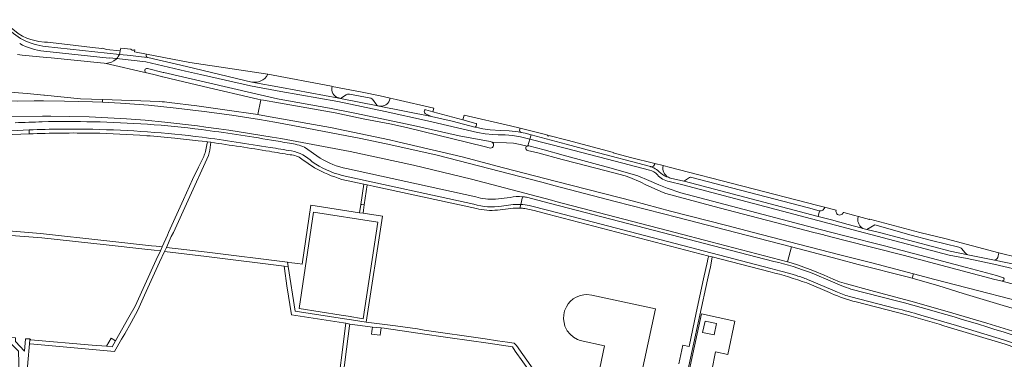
# Model space of a CAD drawing. Extents: x 152048 to 156914, y 461460 to 468786.
# Tile 28 of 256: x 153033 to 153454, y 463946 to 464091. Entities that reach past the tile are written whole.
import ezdxf

# ---------------------------------------------------------------- set-up
doc = ezdxf.new("R2010")
doc.units = 0
doc.header["$LTSCALE"] = 0.75
for name, color, linetype, lineweight in [('B-RO-VH-VERHARDING_ASFALT-GV', 251, 'CONTINUOUS', 18), ('B-RO-VH-VERHARDING_BETONSTRAATSTEEN-GV', 251, 'CONTINUOUS', 18), ('B-RO-VH-VERHARDING_STRAATBAKSTEEN-GV', 251, 'CONTINUOUS', 18), ('B-RO-VH-VERHARDING_TEGEL-GV', 251, 'CONTINUOUS', 18), ('B-RO-VH-VERHARDING_TEGEL_RUBBER-GV', 251, 'CONTINUOUS', 18)]:
    doc.layers.add(name, color=color, linetype=linetype, lineweight=lineweight)

msp = doc.modelspace()

# ---------------------------------------------------------------- linework, layer by layer
at = {"layer": 'B-RO-VH-VERHARDING_ASFALT-GV'}
for points in [[(153027.555, 464077.246), (153026.692, 464060.377), (153035.803, 464059.624), (153042.992, 464058.97), (153043.247, 464058.947), (153058.639, 464057.357), (153068.131, 464057.015), (153092.638, 464056.135)], [(153086.861, 464068.474), (153069.661, 464072.441), (153069.667, 464072.544), (153068.833, 464072.623), (153067.274, 464072.805), (153046.076, 464074.957), (153044.104, 464075.141), (153033.591, 464076.145), (153031.584, 464076.357)], [(153096.688, 464055.81), (153108.535, 464054.305), (153120.435, 464052.684), (153134.693, 464050.563), (153135.897, 464056.982), (153134.657, 464057.242), (153111.283, 464062.689), (153093.848, 464066.722), (153093.743, 464066.75), (153091.232, 464067.431), (153087.007, 464068.44), (153086.861, 464068.474)], [(153026.173, 464049.791), (153042.361, 464049.834), (153045.872, 464049.849), (153053.891, 464049.771), (153062.352, 464049.545), (153070.358, 464049.211), (153078.323, 464048.761), (153086.343, 464048.163), (153094.731, 464047.353), (153108.807, 464045.736), (153112.287, 464045.179), (153117.857, 464044.478), (153122.266, 464043.858), (153140.713, 464040.917), (153144.523, 464040.31), (153174.235, 464034.737), (153201.39, 464028.876), (153226.226, 464022.819), (153260.419, 464013.813), (153262.337, 464013.308), (153313.38, 464000), (153328.669, 463995.96), (153361.604, 463987.414), (153363.293, 463993.775), (153339.481, 464000), (153314.617, 464006.362), (153287.721, 464013.326), (153262.05, 464020.055), (153256.292, 464021.564), (153211.505, 464033.121), (153191.622, 464037.55), (153178.715, 464040.307), (153149.688, 464045.855), (153141.913, 464047.259), (153135.344, 464048.446), (153123.456, 464050.304), (153111.577, 464051.966), (153099.676, 464053.393), (153087.724, 464054.649), (153075.786, 464055.495), (153068.131, 464055.875), (153063.802, 464056.09), (153051.815, 464056.388), (153042.815, 464056.424), (153038.816, 464056.44), (153031.802, 464056.362)], [(153234.344, 464036.236), (153231.661, 464036.891), (153198.379, 464045.042), (153191.136, 464046.593), (153179.751, 464048.826), (153167.739, 464051.292), (153143.49, 464055.597), (153137.069, 464056.737), (153135.897, 464056.982), (153134.693, 464050.563), (153135.256, 464050.479), (153142.281, 464049.219), (153165.824, 464044.998), (153190.98, 464039.777), (153194.647, 464038.942), (153222.105, 464032.399), (153239.817, 464027.775), (153262.536, 464021.904), (153295.606, 464013.357), (153311.441, 464009.135), (153335.563, 464002.983), (153346.966, 464000), (153362.36, 463995.962), (153383.953, 463990.441), (153397.695, 463986.927), (153415.513, 463982.264), (153424.673, 463979.805), (153475.65, 463966.613)], [(153022.986, 464042.614), (153028.872, 464043.598), (153036.59, 464043.969)], [(153036.59, 464043.969), (153036.669, 464042.301)], [(153109.08, 464039.343), (153112.417, 464038.96), (153112.985, 464038.874), (153114.537, 464038.679)], [(153161.323, 464031.882), (153154.661, 464036.561)], [(153249.997, 464037.055), (153247.086, 464037.796), (153244.113, 464038.271), (153241.113, 464038.476), (153235.033, 464038.689)], [(153249.396, 464036.221), (153249.423, 464036.436)], [(153480.087, 463972.333), (153479.975, 463972.356), (153479.924, 463972.366), (153477.26, 463972.901), (153476.213, 463973.111), (153452.367, 463979.327), (153450.476, 463979.812), (153411.062, 463990.235), (153385.664, 463996.714), (153377.395, 463998.824), (153377.078, 463998.907), (153372.901, 464000), (153332.26, 464010.635), (153309.477, 464016.738), (153308.254, 464017.145), (153300.908, 464020.481), (153298.787, 464021.536), (153294.01, 464023.522), (153291.981, 464024.251), (153287.12, 464025.582), (153271.108, 464029.684), (153264.993, 464031.318), (153254.536, 464034.113), (153250.164, 464035.222)], [(153153.476, 464031.516), (153158.867, 464027.758)], [(153170.711, 464024.502), (153227.189, 464012.113)], [(153227.189, 464012.113), (153170.711, 464024.502)], [(153227.966, 464015.289), (153172.673, 464027.409)], [(153170.623, 464022.779), (153180.106, 464020.729), (153181.488, 464020.43), (153184.072, 464019.871), (153228.28, 464010.312)], [(153242.684, 464015.026), (153236.433, 464014.253)], [(153239.068, 464011.307), (153243.014, 464011.867)], [(153243.014, 464011.867), (153239.068, 464011.307)], [(153247.292, 464012.024), (153246.918, 464010.463)], [(153246.918, 464010.463), (153247.292, 464012.024)], [(153248.09, 464015.354), (153247.292, 464012.024)], [(153247.292, 464012.024), (153248.09, 464015.354)], [(153355.786, 463987.559), (153260.059, 464012.414), (153249.805, 464015.076)], [(153250.95, 464011.516), (153259.255, 464009.351), (153354.482, 463984.54), (153358.757, 463983.436), (153362.569, 463982.35), (153365.451, 463981.461)], [(153365.451, 463981.461), (153362.569, 463982.35), (153358.757, 463983.436), (153354.482, 463984.54), (153259.255, 464009.351), (153250.95, 464011.516)], [(153237.268, 464009.61), (153243.038, 464010.222)], [(153249.039, 464010.22), (153252.996, 464009.382), (153258.864, 464007.854), (153327.868, 463989.88), (153329.317, 463989.495), (153354.142, 463983.107)], [(153375.308, 464009.258), (153374.685, 464006.894), (153380.419, 464005.382), (153387.499, 464003.449)], [(153382.437, 464009.566), (153377.446, 464010.81)], [(153387.499, 464003.449), (153393.034, 464001.94), (153393.895, 464001.711), (153393.13, 464002.312), (153392.87, 464002.557), (153392.631, 464002.823), (153392.417, 464003.109), (153392.229, 464003.412), (153392.068, 464003.731), (153391.935, 464004.063), (153391.832, 464004.405), (153391.759, 464004.754), (153391.717, 464005.109), (153391.706, 464005.466), (153391.726, 464005.823), (153391.777, 464006.176), (153391.858, 464006.524), (153391.967, 464006.854), (153389.804, 464007.425), (153385.663, 464008.519), (153385.43, 464008.58)], [(153473.506, 463962.803), (153436.862, 463973.839), (153426.454, 463977.095), (153414.975, 463980.369), (153413.459, 463980.802), (153391.846, 463986.311), (153383.429, 463988.511), (153363.293, 463993.775), (153361.604, 463987.414), (153361.642, 463987.404), (153365.84, 463986.075), (153371.214, 463984.15), (153373.106, 463983.422), (153377.345, 463981.648), (153381.113, 463980.021), (153383.811, 463978.857), (153386.869, 463977.918), (153397.217, 463975.067), (153415.943, 463970.148), (153432.448, 463965.337), (153446.994, 463961.003), (153458.071, 463957.574)], [(153317.472, 463934.165), (153327.359, 463979.637), (153328.328, 463984.096), (153328.541, 463985.074), (153329.317, 463989.495), (153327.868, 463989.88), (153327.442, 463988.717), (153327.234, 463987.739), (153325.589, 463980.027), (153322.505, 463965.568), (153319.419, 463951.096), (153316.788, 463951.666), (153315.079, 463943.581)], [(153252.658, 463941.393), (153245.488, 463951.431), (153244.454, 463952.511), (153241.659, 463952.915), (153237.282, 463953.548), (153232.081, 463954.3), (153205.96, 463958.077), (153203.049, 463958.648), (153193.542, 463959.981), (153181.054, 463961.468), (153174.753, 463962.458), (153171.766, 463962.927), (153150.576, 463966.255), (153147.623, 463985.331), (153145.836, 463985.55), (153145.995, 463984.493), (153147.113, 463977.047), (153148.981, 463964.607), (153171.369, 463961.205), (153172.357, 463961.055), (153174.043, 463960.701), (153180.674, 463959.715), (153183.762, 463959.389), (153187.495, 463958.997), (153188.757, 463958.864), (153203.167, 463956.79), (153217.046, 463954.77), (153233.371, 463952.483), (153243.687, 463950.888), (153244.896, 463949.085), (153251.393, 463939.969)], [(153380.893, 463978.794), (153372.079, 463982.562)], [(153369.819, 463978.31), (153379.535, 463974.23), (153380.396, 463973.868)], [(153370.192, 463979.846), (153379.931, 463975.684), (153383.036, 463974.357)], [(153383.036, 463974.357), (153379.931, 463975.684), (153370.192, 463979.846)], [(153408.233, 463970.688), (153388.773, 463975.72)], [(153388.713, 463972.345), (153408.056, 463967.409)], [(153408.056, 463967.409), (153388.713, 463972.345)], [(153390.952, 463970.162), (153412.565, 463964.615)], [(153418.656, 463964.544), (153434.006, 463960.052), (153454.079, 463953.914), (153465.946, 463949.964), (153471.086, 463947.994), (153472.037, 463947.645)], [(153428.584, 463959.996), (153454.861, 463952.043), (153459.476, 463950.459), (153470.536, 463946.572), (153471.052, 463947.925), (153471.086, 463947.994), (153465.946, 463949.964), (153454.079, 463953.914), (153434.006, 463960.052), (153418.656, 463964.544)]]:
    msp.add_lwpolyline(points, dxfattribs=at)
for points in [[(153092.638, 464056.135, -0.0140628), (153096.688, 464055.81)], [(153042.199, 464047.484, 0.0032122), (153030.673, 464047.061)], [(153064.164, 464047.466, 0.013476), (153042.199, 464047.484)], [(153110.455, 464044.161, 0.0267663), (153064.164, 464047.466)], [(153036.59, 464043.969, -0.0186499), (153063.99, 464044.254)], [(153063.99, 464044.254, 0.0186499), (153036.59, 464043.969)], [(153036.669, 464042.301, -0.0141653), (153063.989, 464042.608)], [(153063.989, 464042.608, -0.0128615), (153087.003, 464041.512)], [(153063.99, 464044.254, -0.0260956), (153110.742, 464040.892)], [(153110.742, 464040.892, 0.0260956), (153063.99, 464044.254)], [(153087.003, 464041.512, -0.006748), (153099.019, 464040.469)], [(153140.466, 464039.623, 0.0080006), (153110.455, 464044.161)], [(153110.742, 464040.892, -0.0056586), (153139.876, 464036.485)], [(153139.876, 464036.485, 0.0056586), (153110.742, 464040.892)], [(153099.019, 464040.469, -0.0055741), (153109.08, 464039.343)], [(153114.537, 464038.679, -0.0049158), (153139.56, 464034.826)], [(153139.876, 464036.485, -0.0018514), (153149.073, 464034.954)], [(153149.073, 464034.954, 0.0018514), (153139.876, 464036.485)], [(153148.188, 464038.301, 0.0020561), (153140.466, 464039.623)], [(153151.489, 464037.671, 0.0369427), (153148.188, 464038.301)], [(153154.661, 464036.561, 0.03727), (153151.489, 464037.671)], [(153235.033, 464038.689, -0.7301203), (153234.344, 464036.236)], [(153249.423, 464036.436, -0.2422496), (153249.997, 464037.055)], [(153139.56, 464034.826, -0.0017745), (153148.514, 464033.326)], [(153148.514, 464033.326, -0.1470997), (153153.476, 464031.516)], [(153149.073, 464034.954, -0.1530432), (153157.963, 464030.257)], [(153157.963, 464030.257, 0.1530432), (153149.073, 464034.954)], [(153250.164, 464035.222, -0.3480913), (153249.396, 464036.221)], [(153157.963, 464030.257, 0.0904304), (153170.711, 464024.502)], [(153170.711, 464024.502, -0.0904304), (153157.963, 464030.257)], [(153172.673, 464027.409, -0.0813291), (153161.323, 464031.882)], [(153158.867, 464027.758, 0.0513117), (153170.623, 464022.779)], [(153248.09, 464015.354, 0.0838167), (153242.684, 464015.026)], [(153227.189, 464012.113, 0.1136425), (153239.068, 464011.307)], [(153239.068, 464011.307, -0.1136425), (153227.189, 464012.113)], [(153236.433, 464014.253, -0.0874046), (153227.966, 464015.289)], [(153243.014, 464011.867, -0.0470148), (153247.292, 464012.024)], [(153247.292, 464012.024, 0.0470148), (153243.014, 464011.867)], [(153247.292, 464012.024, -0.0404387), (153250.95, 464011.516)], [(153250.95, 464011.516, 0.0404387), (153247.292, 464012.024)], [(153249.805, 464015.076, 0.0267801), (153248.09, 464015.354)], [(153228.28, 464010.312, 0.0914535), (153237.268, 464009.61)], [(153243.038, 464010.222, -0.0570141), (153246.918, 464010.463)], [(153246.918, 464010.463, -0.0315528), (153249.039, 464010.22)], [(153377.446, 464010.81, -0.4324592), (153375.308, 464009.258)], [(153385.43, 464008.58, -1.0204707), (153382.437, 464009.566)], [(153372.079, 463982.562, 0.032481), (153355.786, 463987.559)], [(153354.142, 463983.107, -0.0251985), (153369.819, 463978.31)], [(153365.451, 463981.461, -0.0305589), (153370.192, 463979.846)], [(153370.192, 463979.846, 0.0305589), (153365.451, 463981.461)], [(153388.773, 463975.72, -0.0332399), (153380.893, 463978.794)], [(153380.396, 463973.868, 0.0502063), (153390.952, 463970.162)], [(153383.036, 463974.357, 0.0430095), (153388.713, 463972.345)], [(153388.713, 463972.345, -0.0430095), (153383.036, 463974.357)], [(153464.418, 463953.944, 0.0138102), (153408.233, 463970.688)], [(153408.056, 463967.409, -0.0089699), (153418.656, 463964.544)], [(153418.656, 463964.544, 0.0089699), (153408.056, 463967.409)], [(153412.565, 463964.615, -0.0100601), (153428.584, 463959.996)]]:
    msp.add_lwpolyline(points, format="xyb", dxfattribs=at)
for points in [[(153036.9, 463954.277), (153036.879, 463954.008), (153036.739, 463952.177), (153037.081, 463952.147), (153073.213, 463948.936), (153076.233, 463954.188), (153077.586, 463956.54), (153080.367, 463961.375), (153083.178, 463966.678), (153086.097, 463973.117), (153092.544, 463987.249), (153094.675, 463991.868), (153095.434, 463993.56), (153097.541, 463998.287), (153098.423, 464000), (153104.788, 464013.925), (153113.526, 464033.073), (153113.646, 464033.587), (153114.048, 464035.31), (153114.537, 464038.679), (153112.985, 464038.874), (153112.738, 464037.653), (153112.214, 464034.806), (153112.103, 464034.206), (153111.957, 464033.836), (153111.682, 464033.139), (153111.429, 464032.609), (153109.202, 464027.947), (153106.698, 464022.704), (153102.822, 464014.176), (153096.38, 464000), (153095.985, 463998.898), (153093.572, 463993.793), (153092.853, 463992.172), (153091.058, 463988.311), (153082.018, 463968.399), (153079.41, 463963.655), (153073.671, 463953.51), (153072.218, 463950.942), (153069.808, 463951.15), (153063.585, 463951.688), (153037.203, 463953.971), (153037.222, 463954.254)], [(152991.701, 464003.402), (152991.674, 464003.279), (152991.321, 464001.606), (153042.13, 463997.713), (153069.656, 463994.651), (153086.226, 463992.88), (153090.239, 463992.451), (153092.853, 463992.172), (153093.572, 463993.793), (153091.036, 463994.073), (153089.012, 463994.296), (153069.874, 463996.405), (153041.444, 463999.496), (153027.836, 464000.633)], [(153147.623, 463985.331), (153147.33, 463987.222), (153112.87, 463991.538), (153095.434, 463993.56), (153094.675, 463991.868), (153112.583, 463989.748), (153145.836, 463985.55)], [(153296.822, 463938.389), (153298.672, 463937.989), (153304.997, 463967.215), (153277.699, 463973.141), (153275.637, 463973.335), (153274.284, 463973.272), (153272.835, 463972.942), (153271.002, 463972.203), (153269.707, 463971.449), (153268.477, 463970.366), (153267.627, 463969.361), (153266.825, 463968.074), (153266.084, 463966.424), (153265.694, 463964.659), (153265.566, 463962.915), (153266.194, 463959.796), (153267.197, 463957.773), (153268.386, 463956.285), (153269.91, 463954.996), (153271.607, 463954.058), (153272.752, 463953.61), (153283.178, 463951.364), (153281.154, 463941.778)], [(153174.043, 463960.701), (153172.357, 463961.055), (153164.025, 463895.282), (153165.647, 463895.065), (153173.368, 463955.454), (153173.937, 463959.876)]]:
    msp.add_lwpolyline(points, close=True, dxfattribs=at)
at = {"layer": 'B-RO-VH-VERHARDING_BETONSTRAATSTEEN-GV'}
for points in [[(153080.21, 464078.692), (153075.883, 464079.147), (153075.651, 464077.944), (153075.322, 464076.405)], [(153250.299, 464037.184), (153251.163, 464040.025), (153247.122, 464041.062), (153243.759, 464041.666), (153240.64, 464041.851), (153237.667, 464041.921), (153235.328, 464042.014), (153232.038, 464042.362), (153228.748, 464042.85), (153207.326, 464047.876), (153189.25, 464051.858), (153168.904, 464056.129), (153144.419, 464060.493), (153131.477, 464062.885), (153110.015, 464067.836), (153103.632, 464069.218), (153086.597, 464073.178), (153074.124, 464074.59)], [(153075.322, 464076.405), (153080.228, 464075.871), (153081.277, 464075.76), (153087.163, 464075.119), (153087.187, 464075.164), (153087.107, 464075.199), (153087.073, 464075.214), (153087.04, 464075.253), (153086.986, 464075.328), (153086.938, 464075.408), (153086.898, 464075.491), (153086.865, 464075.578), (153086.841, 464075.667), (153086.824, 464075.758), (153086.815, 464075.851), (153086.815, 464075.943), (153086.822, 464076.036), (153086.838, 464076.127), (153086.97, 464076.56), (153081.766, 464077.578), (153081.895, 464078.387), (153081.707, 464078.425)], [(153069.667, 464072.544), (153069.661, 464072.441), (153086.861, 464068.474)], [(153087.348, 464070.422), (153094.106, 464068.709), (153094.299, 464068.681), (153141.713, 464057.632), (153143.802, 464057.248)], [(153166.486, 464062.692), (153166.252, 464062.737), (153138.911, 464067.862)], [(153132.051, 464064.547), (153144.744, 464062.212), (153169.311, 464057.693), (153169.132, 464057.737)], [(153206.557, 464052.642), (153209.629, 464051.78), (153210.035, 464053.299), (153193.854, 464057.014), (153191.305, 464057.598)], [(153143.802, 464057.248), (153165.283, 464053.296), (153176.131, 464051.238), (153201.348, 464045.957), (153220.883, 464041.428), (153234.128, 464039.097), (153234.592, 464038.92), (153235.033, 464038.689), (153241.113, 464038.476), (153244.113, 464038.271), (153247.086, 464037.796), (153249.997, 464037.055)], [(153186.558, 464054.193), (153209.018, 464049.801), (153206.801, 464050.752)], [(153205.938, 464052), (153206.018, 464052.319)], [(153246.815, 464044.263), (153246.961, 464044.819), (153242.823, 464045.769), (153222.987, 464050.324), (153222.46, 464048.35), (153227.994, 464046.797)], [(153227.648, 464045.229), (153227.541, 464045.119), (153229.227, 464044.844), (153231.087, 464044.433), (153234.221, 464044.065), (153238.64, 464043.786), (153242.268, 464043.678)], [(153228.323, 464046.268), (153228.149, 464045.556)], [(153302.907, 464028.239), (153277.811, 464034.921), (153266.704, 464037.878), (153251.724, 464041.866), (153251.163, 464040.025), (153266.255, 464036.151), (153287.762, 464030.529), (153302.499, 464026.715)], [(153302.499, 464026.715), (153287.762, 464030.529), (153266.255, 464036.151), (153251.163, 464040.025), (153250.299, 464037.184)], [(153250.694, 464037.157), (153257.313, 464035.448), (153265.486, 464033.214), (153286.987, 464027.337), (153297.397, 464024.233), (153302.114, 464022.276), (153306.444, 464020.375), (153309.966, 464018.974), (153315.903, 464017.056), (153375.601, 464001.269), (153380.532, 464000), (153386.162, 463998.551), (153403.107, 463994.19), (153438.334, 463985.022), (153451.062, 463981.584), (153454.124, 463980.564), (153454.389, 463980.067), (153454.201, 463979.47), (153453.483, 463979.161), (153452.367, 463979.327), (153476.213, 463973.111)], [(153310.559, 464023.668), (153309.689, 464023.916), (153308.841, 464024.335), (153308.037, 464024.833), (153307.284, 464025.406), (153306.589, 464026.049), (153306.056, 464026.534), (153305.485, 464026.974), (153304.881, 464027.368), (153304.247, 464027.711), (153303.172, 464028.185)], [(153303.172, 464028.185), (153304.247, 464027.711), (153304.881, 464027.368), (153305.485, 464026.974), (153306.056, 464026.534), (153306.589, 464026.049), (153307.284, 464025.406), (153308.037, 464024.833), (153308.841, 464024.335), (153309.689, 464023.916), (153310.559, 464023.668)], [(153308.313, 464028.591), (153308.342, 464028.694), (153304.764, 464029.586), (153304.691, 464029.321)], [(153310.809, 464021.899), (153316.673, 464020.382), (153387.055, 464001.822), (153430.819, 463990.258), (153438.522, 463988.751), (153449.971, 463986.4), (153464.714, 463982.963)], [(153464.714, 463982.963), (153449.971, 463986.4), (153438.522, 463988.751), (153430.819, 463990.258), (153387.055, 464001.822), (153316.673, 464020.382), (153310.809, 464021.899)], [(153460.668, 463985.987), (153450.322, 463988.113), (153438.877, 463990.466), (153431.202, 463991.964), (153400.962, 464000), (153395.523, 464001.306), (153394.352, 464001.589), (153393.895, 464001.711), (153393.034, 464001.94), (153387.499, 464003.449), (153380.419, 464005.382), (153374.685, 464006.894), (153317.317, 464022.022), (153317.133, 464022.071), (153317.118, 464022.075), (153317.105, 464022.078), (153311.487, 464023.331)], [(153317.133, 464022.071), (153317.317, 464022.022), (153374.685, 464006.894), (153375.308, 464009.258), (153375.156, 464009.293), (153370.512, 464010.528), (153334.356, 464019.979), (153320.014, 464023.694)], [(153319.603, 464023.619), (153317.491, 464022.142)], [(153434.955, 463993.654), (153423.327, 463996.585), (153414.524, 463998.887), (153398.947, 464003.267), (153395.523, 464001.306), (153400.962, 464000), (153431.202, 463991.964), (153438.877, 463990.466)], [(153437.54, 463991.353), (153436.322, 463992.938)], [(153452.11, 463991.318), (153451.656, 463989.191)], [(153459.88, 463987.604), (153460.206, 463989.2), (153452.11, 463991.318)], [(153450.322, 463988.113), (153460.668, 463985.987)]]:
    msp.add_lwpolyline(points, dxfattribs=at)
for points in [[(153080.541, 464078.322, -0.1326539), (153080.21, 464078.692)], [(153074.124, 464074.59, -0.0148631), (153073.88, 464074.367)], [(153081.707, 464078.425, -0.3456562), (153080.541, 464078.322)], [(153073.88, 464074.367, -0.1702522), (153069.667, 464072.544)], [(153086.861, 464068.474, -0.9450417), (153087.348, 464070.422)], [(153138.911, 464067.862, -0.1980955), (153135.848, 464065.014)], [(153135.848, 464065.014, -0.148786), (153132.051, 464064.547)], [(153169.132, 464057.737, -0.4053073), (153166.486, 464062.692)], [(153191.305, 464057.598, -0.1039392), (153190.734, 464056.031)], [(153190.734, 464056.031, -0.3093293), (153186.558, 464054.193)], [(153206.801, 464050.752, -0.3036556), (153205.938, 464052)], [(153206.018, 464052.319, -0.4246727), (153206.557, 464052.642)], [(153228.149, 464045.556, -0.3574386), (153227.648, 464045.229)], [(153227.994, 464046.797, -0.4565229), (153228.323, 464046.268)], [(153242.268, 464043.678, -0.0193959), (153247.422, 464042.944)], [(153247.422, 464042.944, -0.3738034), (153246.815, 464044.263)], [(153249.997, 464037.055, -0.1091567), (153250.299, 464037.184)], [(153250.299, 464037.184, -0.1337041), (153250.694, 464037.157)], [(153303.172, 464028.185, -0.0456928), (153302.907, 464028.239)], [(153304.691, 464029.321, -0.3898143), (153303.172, 464028.185)], [(153310.559, 464023.668, -0.3533791), (153308.313, 464028.591)], [(153302.499, 464026.715, -0.1514911), (153305.805, 464024.746)], [(153305.805, 464024.746, 0.1514911), (153302.499, 464026.715)], [(153305.805, 464024.746, 0.1605693), (153310.809, 464021.899)], [(153310.809, 464021.899, -0.1605693), (153305.805, 464024.746)], [(153311.487, 464023.331, -0.0573725), (153310.559, 464023.668)], [(153317.311, 464022.065, -0.10101), (153317.133, 464022.071)], [(153317.491, 464022.142, -0.1187117), (153317.311, 464022.065)], [(153320.014, 464023.694, 0.2309994), (153319.603, 464023.619)], [(153436.322, 463992.938, 0.1724572), (153434.955, 463993.654)], [(153438.877, 463990.466, -0.1726883), (153437.54, 463991.353)], [(153451.656, 463989.191, -0.1873975), (153450.322, 463988.113)]]:
    msp.add_lwpolyline(points, format="xyb", dxfattribs=at)
for points in [[(153068.131, 464055.875), (153068.131, 464057.015), (153058.639, 464057.357), (153043.247, 464058.947), (153042.992, 464058.97), (153035.803, 464059.624), (153026.692, 464060.377), (153026.543, 464056.465), (153031.802, 464056.362), (153038.816, 464056.44), (153042.815, 464056.424), (153051.815, 464056.388), (153063.802, 464056.09)], [(153170.101, 464057.5), (153185.987, 464054.349), (153185.568, 464054.614), (153183.823, 464057.16), (153183.523, 464057.395), (153183.045, 464057.567), (153173.957, 464059.383), (153173.093, 464059.338), (153172.499, 464059.096)]]:
    msp.add_lwpolyline(points, close=True, dxfattribs=at)
at = {"layer": 'B-RO-VH-VERHARDING_STRAATBAKSTEEN-GV'}
for points in [[(153415.513, 463982.264), (153414.975, 463980.369), (153426.454, 463977.095), (153436.862, 463973.839), (153473.506, 463962.803), (153476.26, 463961.925), (153476.352, 463961.899)], [(153477.684, 463966.054), (153475.65, 463966.613), (153424.673, 463979.805), (153415.513, 463982.264)]]:
    msp.add_lwpolyline(points, dxfattribs=at)
at = {"layer": 'B-RO-VH-VERHARDING_TEGEL-GV'}
for points in [[(153075.651, 464077.944), (153069.773, 464078.56), (153068.08, 464079.154), (153067.718, 464078.913), (153063.828, 464079.404), (153053.096, 464080.628), (153044.536, 464081.599), (153043.212, 464081.669), (153040.809, 464081.994), (153039.14, 464082.309), (153037.348, 464082.752), (153035.596, 464083.376), (153033.816, 464084.27), (153031.914, 464085.433), (153028.868, 464087.851), (153027.123, 464089.514), (153025.84, 464091.315), (153024.919, 464090.682)], [(153075.322, 464076.405), (153043.707, 464079.841)], [(153043.707, 464079.841), (153075.322, 464076.405), (153075.651, 464077.944)], [(153042.951, 464077.771), (153070.876, 464074.726), (153070.897, 464074.914), (153074.124, 464074.59)], [(153074.124, 464074.59), (153086.597, 464073.178), (153103.632, 464069.218), (153110.015, 464067.836), (153131.477, 464062.885), (153144.419, 464060.493), (153168.904, 464056.129), (153189.25, 464051.858), (153207.326, 464047.876), (153228.748, 464042.85), (153232.038, 464042.362), (153235.328, 464042.014), (153237.667, 464041.921), (153240.64, 464041.851), (153243.759, 464041.666), (153247.122, 464041.062), (153251.163, 464040.025), (153251.724, 464041.866), (153249.18, 464042.543), (153247.422, 464042.944)], [(153087.187, 464075.164), (153087.163, 464075.119), (153081.277, 464075.76), (153080.228, 464075.871), (153075.322, 464076.405)], [(153138.911, 464067.862), (153105.53, 464072.92), (153086.97, 464076.56), (153086.838, 464076.127), (153086.822, 464076.036), (153086.815, 464075.943), (153086.815, 464075.851), (153086.824, 464075.758), (153086.841, 464075.667), (153086.865, 464075.578), (153086.898, 464075.491), (153086.938, 464075.408), (153086.986, 464075.328), (153087.04, 464075.253), (153087.073, 464075.214), (153087.107, 464075.199), (153087.187, 464075.164), (153087.545, 464075.007), (153104.004, 464071.156), (153132.051, 464064.547)], [(153169.311, 464057.693), (153144.744, 464062.212), (153132.051, 464064.547), (153104.004, 464071.156), (153087.545, 464075.007), (153087.187, 464075.164)], [(153191.305, 464057.598), (153187.025, 464058.583), (153179.365, 464060.22), (153166.486, 464062.692)], [(153169.132, 464057.737), (153169.311, 464057.693)], [(153169.773, 464057.587), (153170.101, 464057.5), (153172.499, 464059.096), (153173.093, 464059.338), (153173.957, 464059.383), (153183.045, 464057.567), (153183.523, 464057.395), (153183.823, 464057.16), (153185.568, 464054.614), (153185.987, 464054.349), (153186.491, 464054.206), (153186.558, 464054.193)], [(153242.268, 464043.678), (153238.64, 464043.786), (153234.221, 464044.065), (153231.087, 464044.433), (153229.227, 464044.844), (153227.541, 464045.119), (153227.648, 464045.229), (153227.606, 464045.236), (153217.83, 464047.706), (153209.018, 464049.801), (153186.558, 464054.193), (153186.491, 464054.206), (153185.987, 464054.349), (153170.101, 464057.5), (153169.773, 464057.587)], [(153206.018, 464052.319), (153205.938, 464052)], [(153227.994, 464046.797), (153222.46, 464048.35), (153209.629, 464051.78), (153206.557, 464052.642)], [(153206.801, 464050.752), (153209.018, 464049.801), (153217.83, 464047.706), (153227.606, 464045.236), (153227.648, 464045.229)], [(153228.149, 464045.556), (153228.323, 464046.268)], [(153021.735, 464040.661), (153028.608, 464041.86), (153029.631, 464041.984), (153033.118, 464042.141), (153036.669, 464042.301), (153036.59, 464043.969), (153028.872, 464043.598), (153022.986, 464042.614)], [(153259.302, 464041.595), (153259.244, 464041.373), (153258.77, 464041.496), (153258.828, 464041.718), (153256.13, 464042.423), (153246.961, 464044.819), (153246.815, 464044.263)], [(153247.422, 464042.944), (153249.18, 464042.543), (153251.724, 464041.866), (153266.704, 464037.878), (153277.811, 464034.921), (153302.907, 464028.239)], [(153304.691, 464029.321), (153304.764, 464029.586), (153294.361, 464032.178), (153286.899, 464034.121), (153286.964, 464034.371), (153267.139, 464039.548), (153259.302, 464041.595)], [(153308.342, 464028.694), (153308.313, 464028.591)], [(153377.446, 464010.81), (153374.606, 464011.552), (153310.261, 464028.216), (153308.342, 464028.694)], [(153311.487, 464023.331), (153317.105, 464022.078), (153317.118, 464022.075), (153317.133, 464022.071)], [(153317.491, 464022.142), (153319.603, 464023.619)], [(153320.014, 464023.694), (153334.356, 464019.979), (153370.512, 464010.528), (153375.156, 464009.293), (153375.308, 464009.258)], [(153391.967, 464006.854), (153391.858, 464006.524), (153391.777, 464006.176), (153391.726, 464005.823), (153391.706, 464005.466), (153391.717, 464005.109), (153391.759, 464004.754), (153391.832, 464004.405), (153391.935, 464004.063), (153392.068, 464003.731), (153392.229, 464003.412), (153392.417, 464003.109), (153392.631, 464002.823), (153392.87, 464002.557), (153393.13, 464002.312), (153393.895, 464001.711), (153394.352, 464001.589), (153395.523, 464001.306), (153398.947, 464003.267), (153414.524, 463998.887), (153423.327, 463996.585), (153434.955, 463993.654)], [(153451.656, 463989.191), (153452.11, 463991.318), (153429.515, 463997.231), (153418.271, 464000), (153396.78, 464005.64), (153396.641, 464005.619), (153391.967, 464006.854)], [(153436.322, 463992.938), (153437.54, 463991.353)], [(153438.877, 463990.466), (153450.322, 463988.113)]]:
    msp.add_lwpolyline(points, dxfattribs=at)
for points in [[(153034.111, 464082.663, -0.0987508), (153026.267, 464088.906)], [(153026.267, 464088.906, 0.0987508), (153034.111, 464082.663)], [(153032.585, 464081.066, 0.104294), (153042.951, 464077.771)], [(153043.707, 464079.841, -0.099209), (153034.111, 464082.663)], [(153034.111, 464082.663, 0.099209), (153043.707, 464079.841)], [(153075.322, 464076.405, -0.1025375), (153074.124, 464074.59)], [(153074.124, 464074.59, 0.1025375), (153075.322, 464076.405)], [(153135.848, 464065.014, 0.1980955), (153138.911, 464067.862)], [(153132.051, 464064.547, 0.148786), (153135.848, 464065.014)], [(153166.486, 464062.692, 0.4053073), (153169.132, 464057.737)], [(153169.773, 464057.587, -0.0306748), (153169.311, 464057.693)], [(153169.311, 464057.693, 0.0306748), (153169.773, 464057.587)], [(153190.734, 464056.031, 0.1039392), (153191.305, 464057.598)], [(153186.558, 464054.193, 0.3093293), (153190.734, 464056.031)], [(153205.938, 464052, 0.3036556), (153206.801, 464050.752)], [(153206.557, 464052.642, 0.4246727), (153206.018, 464052.319)], [(153227.648, 464045.229, 0.3574386), (153228.149, 464045.556)], [(153228.323, 464046.268, 0.4565229), (153227.994, 464046.797)], [(153247.422, 464042.944, 0.0193959), (153242.268, 464043.678)], [(153246.815, 464044.263, 0.3738034), (153247.422, 464042.944)], [(153302.907, 464028.239, 0.0456928), (153303.172, 464028.185)], [(153303.172, 464028.185, 0.3898143), (153304.691, 464029.321)], [(153308.313, 464028.591, 0.3533791), (153310.559, 464023.668)], [(153310.559, 464023.668, 0.0573725), (153311.487, 464023.331)], [(153317.133, 464022.071, 0.10101), (153317.311, 464022.065)], [(153317.311, 464022.065, 0.1187117), (153317.491, 464022.142)], [(153319.603, 464023.619, -0.2309994), (153320.014, 464023.694)], [(153375.308, 464009.258, 0.4324592), (153377.446, 464010.81)], [(153434.955, 463993.654, -0.1724572), (153436.322, 463992.938)], [(153437.54, 463991.353, 0.1726883), (153438.877, 463990.466)], [(153450.322, 463988.113, 0.1873975), (153451.656, 463989.191)]]:
    msp.add_lwpolyline(points, format="xyb", dxfattribs=at)
for points in [[(153180.106, 464020.729), (153178.777, 464012.041), (153179.191, 464011.99), (153180.224, 464011.863), (153181.488, 464020.43)], [(153147.33, 463987.222), (153147.623, 463985.331), (153150.576, 463966.255), (153171.766, 463962.927), (153174.753, 463962.458), (153181.054, 463961.468), (153188.012, 464006.934), (153179.687, 464008.22), (153178.227, 464008.446), (153157.382, 464011.666), (153153.61, 463986.422), (153151.72, 463986.684), (153147.87, 463987.156)], [(153178.777, 464012.041), (153178.227, 464008.446), (153179.687, 464008.22), (153179.887, 464009.579), (153180.224, 464011.863), (153179.191, 464011.99)], [(153158.451, 464008.668), (153186.106, 464004.395), (153179.769, 463962.986), (153173.282, 463964.005), (153170.276, 463964.477), (153152.269, 463967.305)], [(153335.939, 463947.603), (153338.99, 463961.933), (153324.684, 463965.087), (153317.969, 463934.065), (153323.652, 463932.918), (153324.364, 463932.774), (153324.388, 463932.889), (153329.085, 463931.886), (153330.891, 463940.346), (153329.082, 463940.734), (153330.784, 463948.704)], [(153331.151, 463960.926), (153330.093, 463956.039), (153325.206, 463957.097), (153326.264, 463961.984)], [(153187.227, 463957.051), (153187.362, 463958.031), (153187.495, 463958.997), (153183.762, 463959.389), (153183.646, 463958.541), (153183.512, 463957.565), (153183.347, 463956.362), (153187.063, 463955.853)], [(153036.739, 463952.177), (153036.879, 463954.008), (153036.9, 463954.277), (153035.061, 463954.41), (153034.693, 463949.019), (153030.756, 463953.218), (153030.834, 463954.715), (153028.932, 463954.853), (153028.785, 463952.308), (153032.007, 463949.06), (153032.325, 463939.063), (153032.483, 463932.082), (153032.524, 463929.24), (153032.536, 463928.432), (153030.408, 463918.518), (153028.679, 463910.464), (153028.236, 463908.397), (153029.567, 463908.283), (153035.125, 463907.851), (153033.434, 463910.081), (153036.134, 463944.247)], [(153069.808, 463951.15), (153072.218, 463950.942), (153073.671, 463953.51), (153071.756, 463954.594)]]:
    msp.add_lwpolyline(points, close=True, dxfattribs=at)
at = {"layer": 'B-RO-VH-VERHARDING_TEGEL_RUBBER-GV'}
msp.add_lwpolyline([(153158.451, 464008.668), (153152.269, 463967.305), (153170.276, 463964.477), (153173.282, 463964.005), (153179.769, 463962.986), (153186.106, 464004.395)], close=True, dxfattribs=at)

doc.saveas('drawing.dxf')
